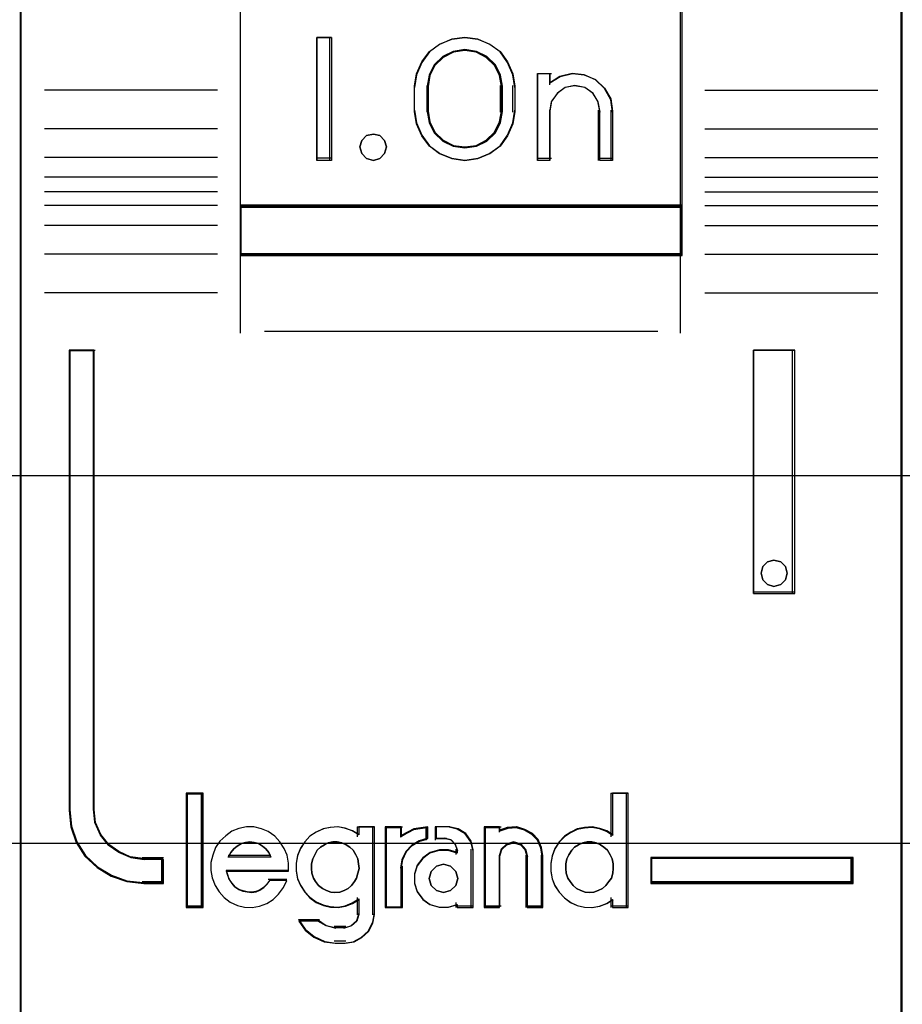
# Model space of a CAD drawing. Extents: x -558982 to 5119495, y -5290134 to 121759.
# Tile 63 of 256: x -478162 to -477982, y -21306 to -21106. Entities that reach past the tile are written whole.
import ezdxf

# ---------------------------------------------------------------- set-up
doc = ezdxf.new("R2010")
doc.units = 0
doc.header["$MEASUREMENT"] = 0
doc.layers.get('0').update_dxf_attribs({"color": 252})
doc.layers.add('30', color=7, linetype='Continuous')
doc.layers.add('45', color=8, linetype='Continuous')

# ---------------------------------------------------------------- blocks, each defined once
blk = doc.blocks.new('*U1043')
at = {"layer": '30', "color": 7}
blk.add_lwpolyline([(51.981526, -142.47767), (396.088727, -142.47767), (396.088727, -178.455247), (51.981526, -178.455247), (51.981526, -142.47767)], close=True, dxfattribs=at)
for points in [[(51.981526, -142.47767), (396.088727, -142.47767), (396.088727, -178.455247), (51.981526, -178.455247), (51.981526, -142.47767)], [(51.981526, -149.974543), (396.088727, -149.974543), (396.088727, -170.958374), (51.981526, -170.958374), (51.981526, -149.974543)]]:
    blk.add_lwpolyline(points, dxfattribs=at)
blk = doc.blocks.new('*U1047')
at = {"layer": '45', "color": 7}
for points in [[(169.995071, -119.158183), (152.007787, -119.158183), (152.007787, -200.929979), (169.995071, -200.929979), (169.995071, -119.158183)], [(156.493341, -165.482028), (165.509517, -165.482028), (165.509517, -161.006678), (156.493341, -161.006678), (156.493341, -165.482028)], [(158.35702, -162.020914), (158.35702, -164.528699), (158.060104, -164.528699), (158.060104, -162.020914), (158.35702, -162.020914)], [(162.057999, -162.767677), (162.097633, -163.018456), (162.097633, -163.531158), (162.057999, -163.781937), (161.950423, -164.027142), (161.797552, -164.238911), (161.588061, -164.389378), (161.338937, -164.489689), (161.078489, -164.528699), (160.812379, -164.489689), (160.563255, -164.389378), (160.359427, -164.238911), (160.200893, -164.027142), (160.093317, -163.781937), (160.053683, -163.531158), (160.053683, -163.018456), (160.093317, -162.767677), (160.200893, -162.522471), (160.359427, -162.310703), (160.563255, -162.160236), (160.812379, -162.059924), (161.078489, -162.020914), (161.338937, -162.059924), (161.588061, -162.160236), (161.797552, -162.310703), (161.950423, -162.522471), (162.057999, -162.767677)], [(161.843133, -163.530832), (161.843133, -163.016429), (161.80319, -162.792776), (161.70048, -162.580306), (161.52359, -162.412566), (161.312463, -162.30633), (161.078511, -162.267191), (160.838854, -162.30633), (160.627727, -162.412566), (160.450836, -162.580306), (160.348126, -162.792776), (160.308183, -163.016429), (160.308183, -163.530832), (160.348126, -163.754485), (160.450836, -163.966955), (160.627727, -164.134695), (160.838854, -164.24093), (161.078511, -164.274478), (161.312463, -164.24093), (161.52359, -164.134695), (161.70048, -163.966955), (161.80319, -163.754485), (161.843133, -163.530832)], [(163.020312, -162.815902), (163.270948, -162.759744), (163.510192, -162.782207), (163.743739, -162.883291), (163.92602, -163.057378), (164.051338, -163.276392), (164.091212, -163.523484), (164.091212, -164.528699), (163.829183, -164.528699), (163.829183, -163.523484), (163.789309, -163.321317), (163.686776, -163.158461), (163.521584, -163.046147), (163.316518, -163.006837), (163.122845, -163.046147), (162.963349, -163.158461), (162.843727, -163.321317), (162.809549, -163.523484), (162.809549, -164.528699), (162.558913, -164.528699), (162.558913, -162.759744), (162.809549, -162.759744), (162.809549, -162.950679), (163.020312, -162.815902)], [(159.442354, -164.124535), (159.478409, -164.255294), (159.442354, -164.386053), (159.34621, -164.487094), (159.214012, -164.528699), (159.069795, -164.487094), (158.97966, -164.386053), (158.937597, -164.255294), (158.97966, -164.124535), (159.069795, -164.023494), (159.214012, -163.993776), (159.34621, -164.023494), (159.442354, -164.124535)], [(165.509517, -165.439658), (156.493341, -165.439658), (156.493341, -166.467135), (165.509517, -166.467135), (165.509517, -165.439658)], [(154.934532, -179.268225), (154.934532, -178.778737), (154.532065, -178.778737), (154.259976, -178.740238), (154.021897, -178.63574), (153.812161, -178.487243), (153.647773, -178.283748), (153.540071, -178.041754), (153.511728, -177.77776), (153.511728, -168.394978), (153.007228, -168.394978), (153.007228, -177.77776), (153.041239, -178.113252), (153.148942, -178.432245), (153.330335, -178.712738), (153.579751, -178.943733), (153.868846, -179.119729), (154.186285, -179.229726), (154.532065, -179.268225), (154.934532, -179.268225)], [(166.962285, -168.394978), (166.962285, -173.360233), (167.802663, -173.360233), (167.802663, -168.394978), (166.962285, -168.394978)], [(167.615453, -172.809774), (167.651554, -172.939886), (167.615453, -173.081826), (167.519181, -173.170539), (167.380791, -173.211938), (167.248418, -173.170539), (167.152147, -173.081826), (167.116045, -172.939886), (167.152147, -172.809774), (167.248418, -172.709233), (167.380791, -172.679663), (167.519181, -172.709233), (167.615453, -172.809774)], [(155.72189, -179.742242), (155.72189, -177.448956), (155.414369, -177.448956), (155.414369, -179.742242), (155.72189, -179.742242)], [(168.99563, -178.738598), (164.867966, -178.738598), (164.867966, -179.268225), (168.99563, -179.268225), (168.99563, -178.738598)]]:
    blk.add_lwpolyline(points, close=True, dxfattribs=at)
at = {"layer": '45', "color": 139}
for points in [[(169.995071, -119.158183), (152.007787, -119.158183), (152.007787, -200.929979), (169.995071, -200.929979), (169.995071, -119.158183)], [(159.478409, -164.255294), (159.442354, -164.124535), (159.34621, -164.023494), (159.214012, -163.993776), (159.069795, -164.023494), (158.97966, -164.124535), (158.937597, -164.255294), (158.97966, -164.386053), (159.069795, -164.487094), (159.214012, -164.528699), (159.34621, -164.487094), (159.442354, -164.386053), (159.478409, -164.255294)], [(167.651554, -172.939886), (167.615453, -172.809774), (167.519181, -172.709233), (167.380791, -172.679663), (167.248418, -172.709233), (167.152147, -172.809774), (167.116045, -172.939886), (167.152147, -173.081826), (167.248418, -173.170539), (167.380791, -173.211938), (167.519181, -173.170539), (167.615453, -173.081826), (167.651554, -172.939886)], [(158.429434, -179.453595), (158.527886, -179.442183), (158.614754, -179.413653), (158.695832, -179.368006), (158.765327, -179.310947), (158.829031, -179.231064), (158.86957, -179.156887), (158.898526, -179.059886), (158.921691, -178.962885), (158.910108, -178.865884), (158.892735, -178.768883), (158.852196, -178.683294), (158.800075, -178.592), (158.73058, -178.529234), (158.655293, -178.477881), (158.568424, -178.437939), (158.475764, -178.420822), (158.388896, -178.420822), (158.290444, -178.437939), (158.215158, -178.477881), (158.134081, -178.529234), (158.064585, -178.592), (158.018255, -178.683294), (157.977717, -178.768883), (157.94876, -178.865884), (157.94876, -178.962885), (157.960343, -179.059886), (157.989299, -179.156887), (158.035629, -179.231064), (158.093542, -179.310947), (158.174619, -179.368006), (158.255697, -179.413653), (158.342566, -179.442183), (158.429434, -179.453595)], [(163.616677, -179.453595), (163.709687, -179.442183), (163.796883, -179.413653), (163.88408, -179.368006), (163.953837, -179.310947), (164.011969, -179.231064), (164.064287, -179.156887), (164.093352, -179.059886), (164.099165, -178.962885), (164.099165, -178.865884), (164.081726, -178.768883), (164.041034, -178.683294), (163.982903, -178.592), (163.913146, -178.529234), (163.843388, -178.477881), (163.756191, -178.437939), (163.668995, -178.420822), (163.570172, -178.420822), (163.482975, -178.437939), (163.395778, -178.477881), (163.314395, -178.529234), (163.256263, -178.592), (163.198132, -178.683294), (163.15744, -178.768883), (163.134188, -178.865884), (163.134188, -178.962885), (163.145814, -179.059886), (163.17488, -179.156887), (163.227198, -179.231064), (163.285329, -179.310947), (163.355086, -179.368006), (163.442283, -179.413653), (163.52948, -179.442183), (163.616677, -179.453595)], [(160.933828, -179.164948), (160.891979, -179.02357), (160.784369, -178.917536), (160.640888, -178.876301), (160.497408, -178.917536), (160.389797, -179.02357), (160.347949, -179.164948), (160.389797, -179.306326), (160.497408, -179.41236), (160.640888, -179.453595), (160.784369, -179.41236), (160.891979, -179.306326), (160.933828, -179.164948)]]:
    blk.add_lwpolyline(points, close=True, dxfattribs=at)
at = {"layer": '45', "color": 59}
for points in [[(169.976513, -119.179368), (152.026345, -119.179368), (152.026345, -200.908794), (169.976513, -200.908794), (169.976513, -119.179368)], [(156.493341, -165.482028), (165.509517, -165.482028), (165.509517, -161.006678), (156.493341, -161.006678), (156.493341, -165.482028)], [(158.35702, -162.020914), (158.35702, -164.528699), (158.060104, -164.528699), (158.060104, -162.020914), (158.35702, -162.020914)], [(162.057999, -162.767677), (162.097633, -163.018456), (162.097633, -163.531158), (162.057999, -163.781937), (161.950423, -164.027142), (161.797552, -164.238911), (161.588061, -164.389378), (161.338937, -164.489689), (161.078489, -164.528699), (160.812379, -164.489689), (160.563255, -164.389378), (160.359427, -164.238911), (160.200893, -164.027142), (160.093317, -163.781937), (160.053683, -163.531158), (160.053683, -163.018456), (160.093317, -162.767677), (160.200893, -162.522471), (160.359427, -162.310703), (160.563255, -162.160236), (160.812379, -162.059924), (161.078489, -162.020914), (161.338937, -162.059924), (161.588061, -162.160236), (161.797552, -162.310703), (161.950423, -162.522471), (162.057999, -162.767677)], [(161.843133, -163.530832), (161.843133, -163.016429), (161.80319, -162.792776), (161.70048, -162.580306), (161.52359, -162.412566), (161.312463, -162.30633), (161.078511, -162.267191), (160.838854, -162.30633), (160.627727, -162.412566), (160.450836, -162.580306), (160.348126, -162.792776), (160.308183, -163.016429), (160.308183, -163.530832), (160.348126, -163.754485), (160.450836, -163.966955), (160.627727, -164.134695), (160.838854, -164.24093), (161.078511, -164.274478), (161.312463, -164.24093), (161.52359, -164.134695), (161.70048, -163.966955), (161.80319, -163.754485), (161.843133, -163.530832)], [(161.824576, -163.52603), (161.824576, -163.021128), (161.785599, -162.801606), (161.685372, -162.593059), (161.512759, -162.428418), (161.306737, -162.324145), (161.078442, -162.285728), (160.844579, -162.324145), (160.638557, -162.428418), (160.465944, -162.593059), (160.365717, -162.801606), (160.32674, -163.021128), (160.32674, -163.52603), (160.365717, -163.745552), (160.465944, -163.954098), (160.638557, -164.11874), (160.844579, -164.223013), (161.078442, -164.255941), (161.306737, -164.223013), (161.512759, -164.11874), (161.685372, -163.954098), (161.785599, -163.745552), (161.824576, -163.52603)], [(163.020312, -162.815902), (163.270948, -162.759744), (163.510192, -162.782207), (163.743739, -162.883291), (163.92602, -163.057378), (164.051338, -163.276392), (164.091212, -163.523484), (164.091212, -164.528699), (163.829183, -164.528699), (163.829183, -163.523484), (163.789309, -163.321317), (163.686776, -163.158461), (163.521584, -163.046147), (163.316518, -163.006837), (163.122845, -163.046147), (162.963349, -163.158461), (162.843727, -163.321317), (162.809549, -163.523484), (162.809549, -164.528699), (162.558913, -164.528699), (162.558913, -162.759744), (162.809549, -162.759744), (162.809549, -162.950679), (163.020312, -162.815902)], [(159.442354, -164.124535), (159.478409, -164.255294), (159.442354, -164.386053), (159.34621, -164.487094), (159.214012, -164.528699), (159.069795, -164.487094), (158.97966, -164.386053), (158.937597, -164.255294), (158.97966, -164.124535), (159.069795, -164.023494), (159.214012, -163.993776), (159.34621, -164.023494), (159.442354, -164.124535)], [(165.509517, -165.439658), (156.493341, -165.439658), (156.493341, -166.467135), (165.509517, -166.467135), (165.509517, -165.439658)], [(165.488309, -165.460843), (156.511899, -165.460843), (156.511899, -166.448598), (165.488309, -166.448598), (165.488309, -165.460843)], [(166.962285, -168.394978), (166.962285, -173.360233), (167.802663, -173.360233), (167.802663, -168.394978), (166.962285, -168.394978)], [(167.615453, -172.809774), (167.651554, -172.939886), (167.615453, -173.081826), (167.519181, -173.170539), (167.380791, -173.211938), (167.248418, -173.170539), (167.152147, -173.081826), (167.116045, -172.939886), (167.152147, -172.809774), (167.248418, -172.709233), (167.380791, -172.679663), (167.519181, -172.709233), (167.615453, -172.809774)], [(155.740447, -179.760779), (155.740447, -177.430419), (155.393161, -177.430419), (155.393161, -179.760779), (155.740447, -179.760779)], [(162.829319, -178.8632), (162.829319, -179.024875), (162.857839, -179.175401), (162.914879, -179.314777), (163.00044, -179.448577), (163.108817, -179.560078), (163.234305, -179.654853), (163.365498, -179.716178), (163.513803, -179.749629), (163.667812, -179.760779), (163.821821, -179.732903), (163.964422, -179.677153), (164.089911, -179.593528), (164.089911, -179.760779), (164.409337, -179.760779), (164.409337, -177.430419), (164.089911, -177.430419), (164.089911, -178.288972), (163.964422, -178.205347), (163.821821, -178.155172), (163.667812, -178.127297), (163.513803, -178.138447), (163.365498, -178.166322), (163.234305, -178.233222), (163.108817, -178.316848), (163.00044, -178.428348), (162.914879, -178.562149), (162.857839, -178.712674), (162.829319, -178.8632)], [(155.899509, -179.003077), (155.928022, -179.154618), (155.985048, -179.306158), (156.064884, -179.435248), (156.167531, -179.553112), (156.292988, -179.648527), (156.441255, -179.715878), (156.58382, -179.749553), (156.73779, -179.760779), (156.89176, -179.732716), (157.040027, -179.67659), (157.171187, -179.592401), (157.279536, -179.485761), (157.37648, -179.351059), (157.444911, -179.210744), (157.097053, -179.210744), (157.040027, -179.283707), (156.971596, -179.351059), (156.89176, -179.401572), (156.817626, -179.429635), (156.732087, -179.446473), (156.640846, -179.435248), (156.555307, -179.41841), (156.469768, -179.390347), (156.389932, -179.334221), (156.332906, -179.26687), (156.27588, -179.188293), (156.247367, -179.104104), (156.218854, -179.019915), (157.484829, -179.019915), (157.484829, -178.85715), (157.456316, -178.694384), (157.393588, -178.554069), (157.308049, -178.419367), (157.205402, -178.307115), (157.06854, -178.2117), (156.931678, -178.155574), (156.777708, -178.116286), (156.623738, -178.116286), (156.469768, -178.144349), (156.327203, -178.200475), (156.201746, -178.295889), (156.081992, -178.402529), (155.996453, -178.537231), (155.939427, -178.688771), (155.899509, -178.840312), (155.899509, -179.003077)], [(157.724085, -178.55078), (157.667088, -178.701181), (157.638589, -178.851583), (157.638589, -179.013126), (157.667088, -179.163527), (157.724085, -179.302788), (157.815281, -179.436478), (157.917876, -179.547887), (158.04327, -179.642584), (158.191463, -179.703859), (158.333956, -179.737282), (158.487849, -179.748423), (158.636042, -179.720571), (158.778535, -179.664866), (158.915328, -179.58131), (158.915328, -179.898824), (158.87543, -180.038085), (158.767135, -180.132783), (158.636042, -180.171776), (158.430851, -180.171776), (158.24846, -180.132783), (158.083168, -180.038085), (157.689887, -180.038085), (157.82098, -180.221909), (157.997672, -180.36117), (158.208562, -180.455868), (158.430851, -180.48372), (158.636042, -180.48372), (158.818433, -180.455868), (158.978025, -180.372311), (159.114819, -180.249762), (159.200315, -180.077078), (159.234513, -179.898824), (159.234513, -178.116286), (158.915328, -178.116286), (158.915328, -178.277829), (158.778535, -178.194272), (158.636042, -178.144138), (158.487849, -178.116286), (158.333956, -178.127427), (158.191463, -178.155279), (158.04327, -178.222124), (157.917876, -178.305681), (157.815281, -178.417089), (157.724085, -178.55078)], [(159.454549, -178.116286), (159.454549, -179.760779), (159.78036, -179.760779), (159.78036, -178.935726), (159.80945, -178.772961), (159.885085, -178.610195), (160.007264, -178.486718), (160.152715, -178.402529), (160.321438, -178.352015), (160.321438, -178.116286), (160.036354, -178.155574), (159.78036, -178.290277), (159.78036, -178.116286), (159.454549, -178.116286)], [(159.473106, -178.134823), (159.473106, -179.742242), (159.784968, -179.742242), (159.784968, -178.935789), (159.812813, -178.776693), (159.885209, -178.617597), (160.002157, -178.496904), (160.141381, -178.414613), (160.302881, -178.365238), (160.302881, -178.134823), (160.030002, -178.173225), (159.784968, -178.304891), (159.784968, -178.134823), (159.473106, -178.134823)], [(160.105863, -178.907663), (160.048381, -179.076041), (160.048381, -179.26687), (160.105863, -179.435248), (160.220826, -179.592401), (160.36453, -179.693427), (160.55422, -179.749553), (160.738161, -179.749553), (160.922102, -179.693427), (160.922102, -179.760779), (161.243999, -179.760779), (161.243999, -178.582132), (161.203762, -178.402529), (161.094547, -178.250988), (160.939346, -178.155574), (160.755405, -178.116286), (160.49099, -178.116286), (160.49099, -178.352015), (160.680679, -178.352015), (160.795642, -178.380078), (160.881865, -178.46988), (160.922102, -178.582132), (160.922102, -178.649483), (160.738161, -178.593357), (160.55422, -178.593357), (160.36453, -178.649483), (160.220826, -178.756123), (160.105863, -178.907663)], [(161.474639, -178.116286), (161.474639, -179.760779), (161.78504, -179.760779), (161.78504, -178.705609), (161.825277, -178.565294), (161.928744, -178.46988), (162.0667, -178.430592), (162.216152, -178.46988), (162.308122, -178.565294), (162.34836, -178.705609), (162.34836, -179.760779), (162.670257, -179.760779), (162.670257, -178.705609), (162.641516, -178.537231), (162.572538, -178.374466), (162.457575, -178.250988), (162.302374, -178.166799), (162.135678, -178.116286), (161.951736, -178.127511), (161.78504, -178.183637), (161.78504, -178.116286), (161.474639, -178.116286)], [(161.493196, -178.134823), (161.493196, -179.742242), (161.793962, -179.742242), (161.793962, -178.71086), (161.83295, -178.573709), (161.933205, -178.480445), (162.066878, -178.442043), (162.211691, -178.480445), (162.300807, -178.573709), (162.339795, -178.71086), (162.339795, -179.742242), (162.651699, -179.742242), (162.651699, -178.71086), (162.623851, -178.546278), (162.557014, -178.387182), (162.445619, -178.266489), (162.295237, -178.184198), (162.133715, -178.134823), (161.955484, -178.145795), (161.793962, -178.200656), (161.793962, -178.134823), (161.493196, -178.134823)], [(157.077601, -178.635807), (157.124288, -178.730654), (156.254748, -178.730654), (156.307271, -178.635807), (156.365629, -178.55993), (156.435659, -178.509345), (156.523197, -178.452437), (156.604898, -178.433468), (156.692436, -178.420822), (156.779974, -178.433468), (156.867511, -178.452437), (156.949213, -178.509345), (157.019243, -178.55993), (157.077601, -178.635807)], [(157.124288, -178.730654), (156.254748, -178.730654), (156.307271, -178.635807), (156.365629, -178.55993), (156.435659, -178.509345), (156.523197, -178.452437), (156.604898, -178.433468), (156.692436, -178.420822), (156.779974, -178.433468), (156.867511, -178.452437), (156.949213, -178.509345), (157.019243, -178.55993), (157.077601, -178.635807), (157.124288, -178.730654)], [(158.829031, -179.231064), (158.765327, -179.310947), (158.695832, -179.368006), (158.614754, -179.413653), (158.527886, -179.442183), (158.429434, -179.453595), (158.342566, -179.442183), (158.255697, -179.413653), (158.174619, -179.368006), (158.093542, -179.310947), (158.035629, -179.231064), (157.989299, -179.156887), (157.960343, -179.059886), (157.94876, -178.962885), (157.94876, -178.865884), (157.977717, -178.768883), (158.018255, -178.683294), (158.064585, -178.592), (158.134081, -178.529234), (158.215158, -178.477881), (158.290444, -178.437939), (158.388896, -178.420822), (158.475764, -178.420822), (158.568424, -178.437939), (158.655293, -178.477881), (158.73058, -178.529234), (158.800075, -178.592), (158.852196, -178.683294), (158.892735, -178.768883), (158.910108, -178.865884), (158.921691, -178.962885), (158.898526, -179.059886), (158.86957, -179.156887), (158.829031, -179.231064)], [(158.018255, -178.683294), (158.064585, -178.592), (158.134081, -178.529234), (158.215158, -178.477881), (158.290444, -178.437939), (158.388896, -178.420822), (158.475764, -178.420822), (158.568424, -178.437939), (158.655293, -178.477881), (158.73058, -178.529234), (158.800075, -178.592), (158.852196, -178.683294), (158.892735, -178.768883), (158.910108, -178.865884), (158.921691, -178.962885), (158.898526, -179.059886), (158.86957, -179.156887), (158.829031, -179.231064), (158.765327, -179.310947), (158.695832, -179.368006), (158.614754, -179.413653), (158.527886, -179.442183), (158.429434, -179.453595), (158.342566, -179.442183), (158.255697, -179.413653), (158.174619, -179.368006), (158.093542, -179.310947), (158.035629, -179.231064), (157.989299, -179.156887), (157.960343, -179.059886), (157.94876, -178.962885), (157.94876, -178.865884), (157.977717, -178.768883), (158.018255, -178.683294)], [(163.756191, -178.437939), (163.843388, -178.477881), (163.913146, -178.529234), (163.982903, -178.592), (164.041034, -178.683294), (164.081726, -178.768883), (164.099165, -178.865884), (164.099165, -178.962885), (164.093352, -179.059886), (164.064287, -179.156887), (164.011969, -179.231064), (163.953837, -179.310947), (163.88408, -179.368006), (163.796883, -179.413653), (163.709687, -179.442183), (163.616677, -179.453595), (163.52948, -179.442183), (163.442283, -179.413653), (163.355086, -179.368006), (163.285329, -179.310947), (163.227198, -179.231064), (163.17488, -179.156887), (163.145814, -179.059886), (163.134188, -178.962885), (163.134188, -178.865884), (163.15744, -178.768883), (163.198132, -178.683294), (163.256263, -178.592), (163.314395, -178.529234), (163.395778, -178.477881), (163.482975, -178.437939), (163.570172, -178.420822), (163.668995, -178.420822), (163.756191, -178.437939)], [(163.15744, -178.768883), (163.198132, -178.683294), (163.256263, -178.592), (163.314395, -178.529234), (163.395778, -178.477881), (163.482975, -178.437939), (163.570172, -178.420822), (163.668995, -178.420822), (163.756191, -178.437939), (163.843388, -178.477881), (163.913146, -178.529234), (163.982903, -178.592), (164.041034, -178.683294), (164.081726, -178.768883), (164.099165, -178.865884), (164.099165, -178.962885), (164.093352, -179.059886), (164.064287, -179.156887), (164.011969, -179.231064), (163.953837, -179.310947), (163.88408, -179.368006), (163.796883, -179.413653), (163.709687, -179.442183), (163.616677, -179.453595), (163.52948, -179.442183), (163.442283, -179.413653), (163.355086, -179.368006), (163.285329, -179.310947), (163.227198, -179.231064), (163.17488, -179.156887), (163.145814, -179.059886), (163.134188, -178.962885), (163.134188, -178.865884), (163.15744, -178.768883)], [(168.977073, -178.759783), (164.886523, -178.759783), (164.886523, -179.249688), (168.977073, -179.249688), (168.977073, -178.759783)], [(160.891979, -179.02357), (160.933828, -179.164948), (160.891979, -179.306326), (160.784369, -179.41236), (160.640888, -179.453595), (160.497408, -179.41236), (160.389797, -179.306326), (160.347949, -179.164948), (160.389797, -179.02357), (160.497408, -178.917536), (160.640888, -178.876301), (160.784369, -178.917536), (160.891979, -179.02357)], [(160.347949, -179.164948), (160.389797, -179.02357), (160.497408, -178.917536), (160.640888, -178.876301), (160.784369, -178.917536), (160.891979, -179.02357), (160.933828, -179.164948), (160.891979, -179.306326), (160.784369, -179.41236), (160.640888, -179.453595), (160.497408, -179.41236), (160.389797, -179.306326), (160.347949, -179.164948)]]:
    blk.add_lwpolyline(points, close=True, dxfattribs=at)
at = {"layer": '45', "color": 139}
for points in [[(156.493341, -155.318482), (156.493341, -166.467135)], [(165.4671, -155.318482), (165.4671, -166.467135)], [(158.35702, -162.020914), (158.060104, -162.020914)], [(158.060104, -162.020914), (158.060104, -164.528699)], [(158.314603, -162.020914), (158.314603, -164.528699)], [(162.097633, -163.043095), (162.057999, -162.786122), (161.950423, -162.53486), (161.797552, -162.317861), (161.588061, -162.163677), (161.338937, -162.060888), (161.078489, -162.020914), (160.812379, -162.060888), (160.563255, -162.163677), (160.359427, -162.317861), (160.200893, -162.53486), (160.093317, -162.786122), (160.053683, -163.043095)], [(161.843133, -163.043095), (161.80319, -162.811482), (161.70048, -162.591449), (161.52359, -162.41774), (161.312463, -162.307723), (161.078511, -162.267191), (160.838854, -162.307723), (160.627727, -162.41774), (160.450836, -162.591449), (160.348126, -162.811482), (160.308183, -163.043095)], [(162.558913, -162.759744), (162.842574, -162.759744)], [(162.558913, -162.759744), (162.558913, -164.528699)], [(162.802808, -162.759744), (162.802808, -162.987484)], [(164.091212, -163.546241), (164.051129, -163.291786), (163.925151, -163.066247), (163.741912, -162.886972), (163.507136, -162.782877), (163.266634, -162.759744), (163.014679, -162.817575), (162.802808, -162.956369)], [(156.034712, -163.096058), (152.506182, -163.096058)], [(160.053683, -163.546241), (160.053683, -163.003373)], [(160.308183, -163.546241), (160.308183, -163.003373)], [(161.803368, -163.546241), (161.803368, -163.003373)], [(162.057867, -163.546241), (162.057867, -163.003373)], [(163.836713, -163.546241), (163.796281, -163.333814), (163.692313, -163.162693), (163.524809, -163.044678), (163.316873, -163.003373), (163.120489, -163.044678), (162.95876, -163.162693), (162.837464, -163.333814), (162.802808, -163.546241)], [(165.968146, -163.096058), (169.496676, -163.096058)], [(160.053683, -163.506519), (160.093317, -163.763492), (160.200893, -164.014754), (160.359427, -164.231753), (160.563255, -164.385937), (160.812379, -164.488726), (161.078489, -164.528699), (161.338937, -164.488726), (161.588061, -164.385937), (161.797552, -164.231753), (161.950423, -164.014754), (162.057999, -163.763492), (162.097633, -163.506519)], [(160.308183, -163.506519), (160.348126, -163.737484), (160.450836, -163.956901), (160.627727, -164.130125), (160.838854, -164.239834), (161.078511, -164.274478), (161.312463, -164.239834), (161.52359, -164.130125), (161.70048, -163.956901), (161.80319, -163.737484), (161.843133, -163.506519)], [(162.802808, -163.506519), (162.802808, -164.528699)], [(163.796947, -163.506519), (163.796947, -164.528699)], [(164.051447, -163.506519), (164.051447, -164.528699)], [(156.034712, -163.885202), (152.506182, -163.885202)], [(165.968146, -163.885202), (169.496676, -163.885202)], [(156.034712, -164.47044), (152.506182, -164.47044)], [(158.35702, -164.486329), (158.060104, -164.486329)], [(162.558913, -164.486329), (162.842574, -164.486329)], [(163.796947, -164.486329), (164.091212, -164.486329)], [(165.968146, -164.47044), (169.496676, -164.47044)], [(156.034712, -164.870309), (152.506182, -164.870309)], [(165.968146, -164.870309), (169.496676, -164.870309)], [(156.034712, -165.1669), (152.506182, -165.1669)], [(165.968146, -165.1669), (169.496676, -165.1669)], [(156.034712, -165.450251), (152.506182, -165.450251)], [(156.493341, -165.439658), (165.509517, -165.439658)], [(165.968146, -165.450251), (169.496676, -165.450251)], [(156.034712, -165.852767), (152.506182, -165.852767)], [(165.968146, -165.852767), (169.496676, -165.852767)], [(156.034712, -166.443302), (152.506182, -166.443302)], [(156.493341, -166.427413), (165.509517, -166.427413)], [(156.493341, -166.427413), (156.493341, -168.050721)], [(165.4671, -166.427413), (165.4671, -168.050721)], [(165.968146, -166.443302), (169.496676, -166.443302)], [(156.034712, -167.22715), (152.506182, -167.22715)], [(165.968146, -167.22715), (169.496676, -167.22715)], [(156.989085, -168.010998), (165.013773, -168.010998)], [(153.007228, -168.394978), (153.007228, -177.782621)], [(153.007228, -168.394978), (153.542738, -168.394978)], [(153.500321, -168.394978), (153.500321, -177.782621)], [(166.962285, -173.360233), (166.962285, -168.394978)], [(166.962285, -168.394978), (167.802663, -168.394978)], [(167.760247, -173.360233), (167.760247, -168.394978)], [(166.962285, -173.320511), (167.802663, -173.320511)], [(155.393161, -177.430419), (155.393161, -179.760779)], [(155.393161, -177.430419), (155.740447, -177.430419)], [(155.700681, -177.430419), (155.700681, -179.760779)], [(164.056749, -177.430419), (164.056749, -178.314896)], [(164.056749, -177.430419), (164.409337, -177.430419)], [(164.36692, -177.430419), (164.36692, -179.760779)], [(153.007228, -177.742899), (153.041465, -178.086238), (153.149882, -178.412692), (153.332478, -178.699746), (153.583548, -178.936143), (153.874561, -179.116255), (154.194104, -179.228826), (154.542178, -179.268225)], [(153.500321, -177.742899), (153.529262, -178.016675), (153.639235, -178.267637), (153.80709, -178.478673), (154.02125, -178.632673), (154.26435, -178.741042), (154.542178, -178.780968)], [(157.484829, -179.019915), (157.484829, -178.85715), (157.456316, -178.694384), (157.393588, -178.554069), (157.308049, -178.419367), (157.205402, -178.307115), (157.06854, -178.2117), (156.931678, -178.155574), (156.777708, -178.116286), (156.623738, -178.116286), (156.469768, -178.144349), (156.327203, -178.200475), (156.201746, -178.295889), (156.081992, -178.402529), (155.996453, -178.537231), (155.939427, -178.688771), (155.899509, -178.840312), (155.899509, -179.003077), (155.928022, -179.154618), (155.985048, -179.306158), (156.064884, -179.435248), (156.167531, -179.553112), (156.292988, -179.648527), (156.441255, -179.715878), (156.58382, -179.749553), (156.73779, -179.760779), (156.89176, -179.732716), (157.040027, -179.67659), (157.171187, -179.592401), (157.279536, -179.485761), (157.37648, -179.351059), (157.444911, -179.210744)], [(158.921691, -178.279052), (158.784216, -178.194862), (158.641012, -178.144349), (158.492081, -178.116286), (158.337421, -178.127511), (158.194218, -178.155574), (158.045287, -178.222925), (157.919268, -178.307115), (157.816161, -178.419367), (157.724511, -178.554069), (157.66723, -178.705609), (157.638589, -178.85715), (157.638589, -179.019915), (157.66723, -179.171455), (157.724511, -179.31177), (157.816161, -179.446473), (157.919268, -179.558725), (158.045287, -179.654139), (158.194218, -179.715878), (158.337421, -179.749553), (158.492081, -179.760779), (158.641012, -179.732716), (158.784216, -179.67659), (158.921691, -179.592401)], [(158.881925, -178.116286), (158.881925, -178.314896)], [(158.881925, -178.116286), (159.234513, -178.116286)], [(159.192097, -178.116286), (159.192097, -179.909074)], [(159.454549, -178.116286), (159.454549, -179.760779)], [(159.454549, -178.116286), (159.804486, -178.116286)], [(160.321438, -178.116286), (160.028114, -178.163525), (159.764721, -178.325489)], [(159.764721, -178.116286), (159.764721, -178.325489)], [(160.281673, -178.116286), (160.281673, -178.386396)], [(160.475198, -178.116286), (160.475198, -178.386396)], [(160.772114, -178.116286), (160.475198, -178.116286)], [(161.243999, -178.611487), (161.201645, -178.420566), (161.086683, -178.259477), (160.923317, -178.15805), (160.729698, -178.116286)], [(161.474639, -178.116286), (161.474639, -179.760779)], [(161.474639, -178.116286), (161.816623, -178.116286)], [(162.670257, -178.730654), (162.641164, -178.55512), (162.571342, -178.385438), (162.454972, -178.256713), (162.297872, -178.168946), (162.129135, -178.116286), (161.942943, -178.127988), (161.774206, -178.186499)], [(161.774206, -178.116286), (161.774206, -178.222211)], [(164.099165, -178.279052), (163.972755, -178.194862), (163.829107, -178.144349), (163.673968, -178.116286), (163.518828, -178.127511), (163.369435, -178.155574), (163.237279, -178.222925), (163.110868, -178.307115), (163.001696, -178.419367), (162.915507, -178.554069), (162.858048, -178.705609), (162.829319, -178.85715), (162.829319, -179.019915), (162.858048, -179.171455), (162.915507, -179.31177), (163.001696, -179.446473), (163.110868, -179.558725), (163.237279, -179.654139), (163.369435, -179.715878), (163.518828, -179.749553), (163.673968, -179.760779), (163.829107, -179.732716), (163.972755, -179.67659), (164.099165, -179.592401)], [(157.124288, -178.730654), (157.077601, -178.635807), (157.019243, -178.55993), (156.949213, -178.509345), (156.867511, -178.452437), (156.779974, -178.433468), (156.692436, -178.420822), (156.604898, -178.433468), (156.523197, -178.452437), (156.435659, -178.509345), (156.365629, -178.55993), (156.307271, -178.635807), (156.254748, -178.730654)], [(160.321438, -178.344026), (160.147838, -178.396963), (159.998183, -178.485192), (159.872472, -178.614594), (159.794652, -178.78517), (159.764721, -178.955745)], [(160.475198, -178.344026), (160.700536, -178.344026)], [(160.933828, -178.611487), (160.887876, -178.481018), (160.789409, -178.376643), (160.65812, -178.344026)], [(162.360085, -178.730654), (162.318237, -178.572576), (162.222583, -178.465083), (162.067146, -178.420822), (161.923665, -178.465083), (161.816055, -178.572576), (161.774206, -178.730654)], [(160.933828, -178.636529), (160.747418, -178.57971), (160.561008, -178.57971), (160.368773, -178.636529), (160.223141, -178.744486), (160.106634, -178.897898), (160.048381, -179.068355), (160.048381, -179.261541), (160.106634, -179.431998), (160.223141, -179.591092), (160.368773, -179.693367), (160.561008, -179.750186), (160.747418, -179.750186), (160.933828, -179.693367)], [(160.891411, -178.569117), (160.891411, -178.675043)], [(161.201582, -178.569117), (161.201582, -179.760779)], [(154.499762, -178.738598), (154.934532, -178.738598)], [(154.894766, -178.738598), (154.894766, -179.268225)], [(154.894766, -178.738598), (154.894766, -179.268225)], [(156.254748, -178.690932), (157.124288, -178.690932)], [(161.774206, -178.690932), (161.774206, -179.760779)], [(162.317669, -178.690932), (162.317669, -179.760779)], [(162.630491, -178.690932), (162.630491, -179.760779)], [(164.867966, -178.738598), (168.99563, -178.738598)], [(164.867966, -178.738598), (164.867966, -179.268225)], [(168.955864, -179.268225), (168.955864, -178.738598)], [(156.20968, -178.998115), (157.484829, -178.998115)], [(156.20968, -178.998115), (156.238773, -179.088013), (156.267866, -179.17791), (156.326051, -179.261814), (156.384236, -179.333732), (156.465695, -179.393663), (156.552972, -179.423629), (156.64025, -179.441608), (156.733346, -179.453595), (156.820624, -179.435615), (156.896264, -179.40565), (156.977724, -179.351711), (157.047546, -179.279793), (157.105731, -179.201882)], [(159.454549, -179.760779), (159.804486, -179.760779), (159.804486, -178.916023)], [(157.065965, -179.183485), (157.445063, -179.183485)], [(154.499762, -179.228503), (154.934532, -179.228503)], [(164.867966, -179.228503), (168.99563, -179.228503)], [(158.881925, -179.556872), (158.881925, -179.909074)], [(164.056749, -179.556872), (164.056749, -179.760779)], [(155.393161, -179.721057), (155.740447, -179.721057)], [(160.891411, -179.654853), (160.891411, -179.760779)], [(160.891411, -179.721057), (161.243999, -179.721057)], [(161.474639, -179.721057), (161.816623, -179.721057)], [(162.317669, -179.721057), (162.670257, -179.721057)], [(164.056749, -179.721057), (164.409337, -179.721057)], [(157.686308, -180.004407), (157.821388, -180.202124), (158.003453, -180.351909), (158.220757, -180.453763), (158.449806, -180.48372)], [(157.686308, -180.004407), (158.110474, -180.004407)], [(158.070708, -180.004407), (158.250935, -180.126332), (158.449806, -180.176536)], [(158.608869, -180.48372), (158.799541, -180.454464), (158.96638, -180.366697), (159.109384, -180.237973), (159.198762, -180.056588), (159.234513, -179.869352)], [(158.608869, -180.176536), (158.755704, -180.132653), (158.877002, -180.026079), (158.921691, -179.869352)], [(158.410041, -180.136814), (158.651285, -180.136814)], [(158.651285, -180.443998), (158.410041, -180.443998)]]:
    blk.add_lwpolyline(points, dxfattribs=at)
at = {"layer": '45', "color": 1}
for points in [[(154.934532, -179.268225), (154.934532, -178.778737), (154.532065, -178.778737), (154.259976, -178.740238), (154.021897, -178.63574), (153.812161, -178.487243), (153.647773, -178.283748), (153.540071, -178.041754), (153.511728, -177.77776), (153.511728, -168.394978), (153.007228, -168.394978), (153.007228, -177.77776), (153.041239, -178.113252), (153.148942, -178.432245), (153.330335, -178.712738), (153.579751, -178.943733), (153.868846, -179.119729), (154.186285, -179.229726), (154.532065, -179.268225), (154.934532, -179.268225)], [(154.915975, -179.249688), (154.915975, -178.761869), (154.521259, -178.761869), (154.254408, -178.723501), (154.020914, -178.61936), (153.815217, -178.471369), (153.653995, -178.268568), (153.548367, -178.027399), (153.52057, -177.764305), (153.52057, -168.413515), (153.025785, -168.413515), (153.025785, -177.764305), (153.059142, -178.098653), (153.16477, -178.416558), (153.34267, -178.696095), (153.587283, -178.926302), (153.870811, -179.101698), (154.182136, -179.21132), (154.521259, -179.249688), (154.915975, -179.249688)], [(168.99563, -178.738598), (164.867966, -178.738598), (164.867966, -179.268225), (168.99563, -179.268225), (168.99563, -178.738598)]]:
    blk.add_lwpolyline(points, close=True, dxfattribs=at)
blk = doc.blocks.new('*U1048')
at = {"layer": '45', "color": 7}
blk.add_lwpolyline([(169.995071, -118.993998), (188.008864, -118.993998), (188.008864, -118.993998), (188.008864, -201.999826), (188.008864, -201.999826), (169.995071, -201.999826), (169.995071, -201.999826), (169.995071, -118.993998), (169.995071, -118.993998)], close=True, dxfattribs=at)

msp = doc.modelspace()

# ---------------------------------------------------------------- block references
at = {"xscale": 10, "yscale": 10, "zscale": 10}
for name in ['*U1043', '*U1048', '*U1047']:
    msp.add_blockref(name, (-479682.25, -19489.05), dxfattribs=at)

doc.saveas('drawing.dxf')
